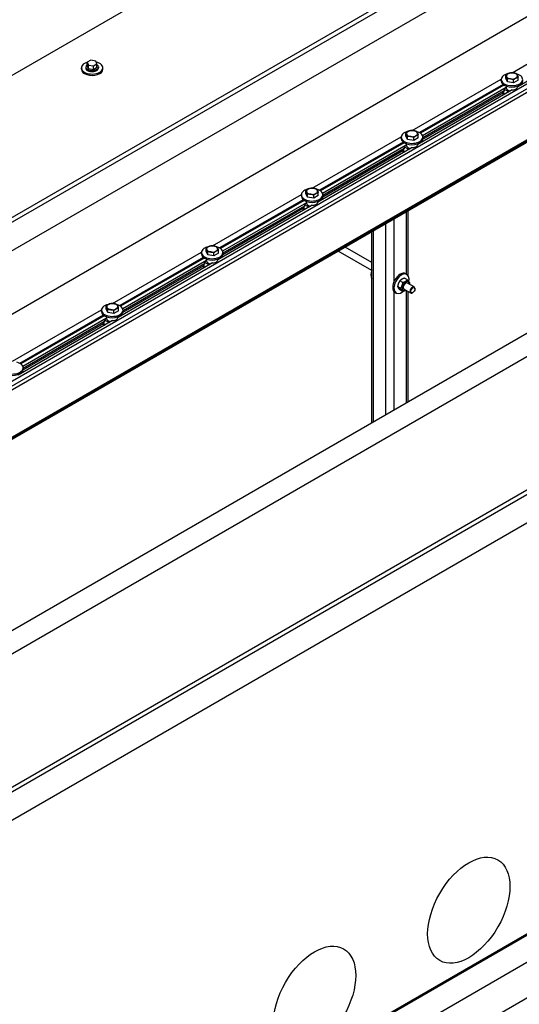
# Model space of a CAD drawing. Header units: millimetres. Extents: x 2241524 to 2686701, y -1965833 to -1461615.
# Tile 90 of 143: x 2341289 to 2341385, y -1954429 to -1954241. Entities that reach past the tile are written whole.
import ezdxf

# ---------------------------------------------------------------- set-up
doc = ezdxf.new("R2010")
doc.units = ezdxf.units.MM
doc.header["$LTSCALE"] = 100
doc.layers.add('CA_PODLAHA OBRYS', color=12, linetype='Continuous', lineweight=25)

msp = doc.modelspace()

# ---------------------------------------------------------------- linework, layer by layer
at = {"layer": 'CA_PODLAHA OBRYS'}
for p, q in [((2339311.15777, -1955529.14356), (2343184.17569, -1953293.05561)), ((2339311.94344, -1955529.59717), (2343184.17569, -1953293.96283)), ((2343188.54574, -1953296.8831), (2339320.58586, -1955530.05077)), ((2339388.54667, -1955569.28797), (2343234.01332, -1953349.10677)), ((2339388.78238, -1955569.42405), (2343234.17616, -1953349.28492)), ((2339393.26072, -1955572.00963), (2343234.17616, -1953354.45606)), ((2341196.77585, -1954331.61524), (2341944.73769, -1953899.77927)), ((2341197.56152, -1954332.06885), (2341944.73769, -1953900.68649)), ((2341944.73769, -1953906.1298), (2341206.20394, -1954332.52246)), ((2342017.01971, -1953941.51132), (2341269.05787, -1954373.34729)), ((2341269.05787, -1954368.81119), (2342007.59162, -1953942.41853)), ((2341538.30472, -1954107.30762), (2341134.53662, -1954340.42324)), ((2341219.83539, -1954336.7637), (2341585.56673, -1954125.60861)), ((2341588.70942, -1954136.67668), (2341238.69157, -1954338.75958)), ((2341589.4951, -1954137.13029), (2341239.47724, -1954339.21319)), ((2341589.4951, -1954137.85606), (2341239.47724, -1954339.93897)), ((2341593.42347, -1954145.06711), (2341250.98621, -1954342.77336)), ((2341593.42347, -1954144.6602), (2341251.26235, -1954342.20701)), ((2341593.42347, -1954144.84164), (2341251.26235, -1954342.38846)), ((2340892.01283, -1954713.50883), (2341841.89293, -1954165.0953)), ((2341383.41204, -1954251.39486), (2341400.41526, -1954241.57805)), ((2341402.49956, -1954243.66335), (2341384.4785, -1954254.06781)), ((2341302.90709, -1954249.02071), (2341302.22667, -1954249.41354)), ((2341303.83655, -1954249.16449), (2341302.90709, -1954249.02071)), ((2341301.10058, -1954250.73672), (2341301.10058, -1954250.46455)), ((2341301.93391, -1954250.28311), (2341301.93391, -1954250.46455)), ((2341302.22667, -1954249.41354), (2341302.47572, -1954249.95017)), ((2341302.22667, -1954250.13932), (2341302.22667, -1954249.41354)), ((2341302.47572, -1954250.67594), (2341302.22667, -1954250.13932)), ((2341302.47572, -1954249.95017), (2341303.40518, -1954250.09396)), ((2341302.47572, -1954250.67594), (2341302.47572, -1954249.95017)), ((2341303.40518, -1954250.81973), (2341302.47572, -1954250.67594)), ((2341303.40518, -1954250.09396), (2341304.0856, -1954249.70112)), ((2341303.40518, -1954250.81973), (2341303.40518, -1954250.09396)), ((2341304.0856, -1954250.42689), (2341303.40518, -1954250.81973)), ((2341304.0856, -1954249.70112), (2341303.83655, -1954249.16449)), ((2341304.0856, -1954250.42689), (2341304.0856, -1954249.70112)), ((2341304.37836, -1954250.28311), (2341304.37836, -1954250.46455)), ((2341305.21169, -1954250.73672), (2341305.21169, -1954250.46455)), ((2341364.32016, -1954262.41756), (2341381.32338, -1954252.60075)), ((2341381.31792, -1954252.9594), (2341381.31792, -1954252.68723)), ((2341382.19615, -1954252.45066), (2341382.19615, -1954251.90166)), ((2341382.51161, -1954253.13039), (2341382.19615, -1954252.45066)), ((2341382.51161, -1954253.13039), (2341382.51161, -1954252.58138)), ((2341383.68893, -1954253.31252), (2341383.68893, -1954252.76352)), ((2341384.55079, -1954252.81492), (2341384.55079, -1954252.26592)), ((2341381.67217, -1954253.62546), (2341365.69646, -1954262.84904)), ((2341381.84353, -1954253.75199), (2341365.8837, -1954262.9664)), ((2341382.27415, -1954254.20647), (2341366.28287, -1954263.43903)), ((2341382.27415, -1954254.29719), (2341381.90033, -1954254.51301)), ((2341381.90033, -1954254.51301), (2341382.80386, -1954255.03466)), ((2341381.90033, -1954254.51301), (2341381.90033, -1954254.92126)), ((2341382.26792, -1954253.95991), (2341382.26792, -1954254.04806)), ((2341382.27415, -1954254.11575), (2341382.27415, -1954254.29719)), ((2341383.68893, -1954253.31252), (2341382.51161, -1954253.13039)), ((2341384.55079, -1954252.81492), (2341383.68893, -1954253.31252)), ((2341384.47903, -1954253.95991), (2341384.47903, -1954254.04806)), ((2341384.70433, -1954253.86386), (2341384.76804, -1954253.90064)), ((2341383.40767, -1954254.68605), (2341365.38661, -1954265.09051)), ((2341381.63266, -1954255.32528), (2341366.31084, -1954264.17134)), ((2341381.90033, -1954254.8759), (2341366.33714, -1954263.86131)), ((2341381.63266, -1954255.03044), (2341381.63266, -1954255.34085)), ((2341381.76284, -1954254.95528), (2341381.76284, -1954255.52229)), ((2341381.76284, -1954255.52229), (2341381.86105, -1954255.57899)), ((2341381.90033, -1954254.92126), (2341381.86105, -1954254.89858)), ((2341383.25624, -1954254.77348), (2341383.25624, -1954254.68276)), ((2341345.22828, -1954273.44027), (2341362.2315, -1954263.62345)), ((2341362.22603, -1954263.9821), (2341362.22603, -1954263.70994)), ((2341363.10427, -1954263.47336), (2341363.10427, -1954262.92436)), ((2341363.41973, -1954264.15309), (2341363.10427, -1954263.47336)), ((2341363.41973, -1954264.15309), (2341363.41973, -1954263.60409)), ((2341364.59705, -1954264.33522), (2341364.59705, -1954263.78622)), ((2341365.45891, -1954263.83763), (2341364.59705, -1954264.33522)), ((2341365.45891, -1954263.83763), (2341365.45891, -1954263.28863)), ((2341366.33714, -1954263.9821), (2341366.33714, -1954263.70994)), ((2341364.31579, -1954265.70875), (2341346.29473, -1954276.11322)), ((2341362.58029, -1954264.64816), (2341346.60457, -1954273.87174)), ((2341362.75165, -1954264.77469), (2341346.79182, -1954273.98911)), ((2341363.18227, -1954265.22917), (2341347.19099, -1954274.46174)), ((2341362.80845, -1954265.8986), (2341347.24526, -1954274.88401)), ((2341362.80845, -1954265.94396), (2341362.76917, -1954265.92128)), ((2341363.18227, -1954265.31989), (2341362.80845, -1954265.53572)), ((2341362.80845, -1954265.53572), (2341363.71197, -1954266.05737)), ((2341362.80845, -1954265.53572), (2341362.80845, -1954265.94396)), ((2341363.17603, -1954264.98261), (2341363.17603, -1954265.07077)), ((2341363.18227, -1954265.13845), (2341363.18227, -1954265.31989)), ((2341364.59705, -1954264.33522), (2341363.41973, -1954264.15309)), ((2341364.16436, -1954265.79618), (2341364.16436, -1954265.70546)), ((2341365.38714, -1954264.98261), (2341365.38714, -1954265.07077)), ((2341365.61245, -1954264.88656), (2341365.67616, -1954264.92334)), ((2341362.54078, -1954266.34799), (2341347.21896, -1954275.19404)), ((2341362.54078, -1954266.05314), (2341362.54078, -1954266.36355)), ((2341362.67096, -1954265.97798), (2341362.67096, -1954266.545)), ((2341362.67096, -1954266.545), (2341362.76917, -1954266.6017)), ((2341326.13639, -1954284.46297), (2341343.13961, -1954274.64616)), ((2341343.13415, -1954275.00481), (2341343.13415, -1954274.73264)), ((2341344.01239, -1954274.49607), (2341344.01239, -1954273.94707)), ((2341344.32785, -1954275.17579), (2341344.01239, -1954274.49607)), ((2341344.32785, -1954275.17579), (2341344.32785, -1954274.62679)), ((2341345.50517, -1954275.35793), (2341344.32785, -1954275.17579)), ((2341345.50517, -1954275.35793), (2341345.50517, -1954274.80892)), ((2341346.36702, -1954274.86033), (2341345.50517, -1954275.35793)), ((2341346.36702, -1954274.86033), (2341346.36702, -1954274.31133)), ((2341347.24526, -1954275.00481), (2341347.24526, -1954274.73264)), ((2341345.22391, -1954276.73146), (2341327.20285, -1954287.13592)), ((2341343.4884, -1954275.67086), (2341327.51269, -1954284.89445)), ((2341343.65977, -1954275.7974), (2341327.69994, -1954285.01181)), ((2341344.09038, -1954276.25187), (2341328.09911, -1954285.48444)), ((2341343.71657, -1954276.92131), (2341328.15338, -1954285.90672)), ((2341343.4489, -1954277.07585), (2341343.4489, -1954277.38626)), ((2341343.57907, -1954277.00069), (2341343.57907, -1954277.5677)), ((2341343.71657, -1954276.96667), (2341343.67728, -1954276.94399)), ((2341344.09038, -1954276.3426), (2341343.71657, -1954276.55842)), ((2341343.71657, -1954276.55842), (2341344.62009, -1954277.08007)), ((2341343.71657, -1954276.55842), (2341343.71657, -1954276.96667)), ((2341344.08415, -1954276.00532), (2341344.08415, -1954276.09347)), ((2341344.09038, -1954276.16115), (2341344.09038, -1954276.3426)), ((2341345.07247, -1954276.81889), (2341345.07247, -1954276.72816)), ((2341346.29526, -1954276.00532), (2341346.29526, -1954276.09347)), ((2341346.52057, -1954275.90926), (2341346.58428, -1954275.94605)), ((2341343.4489, -1954277.37069), (2341328.12708, -1954286.21675)), ((2341343.57907, -1954277.5677), (2341343.67728, -1954277.6244)), ((2341363.22093, -1954289.89109), (2341363.22093, -1954277.97461)), ((2341363.54636, -1954290.16816), (2341363.54636, -1954277.78672)), ((2341359.29256, -1954316.71418), (2341359.29256, -1954280.24266)), ((2341360.86391, -1954291.28228), (2341360.86391, -1954279.33544)), ((2341356.6101, -1954318.26289), (2341356.6101, -1954281.79138)), ((2341356.93553, -1954318.075), (2341356.93553, -1954281.60349)), ((2341356.6101, -1954287.67807), (2341351.51207, -1954284.73473)), ((2341307.04451, -1954295.48568), (2341324.04773, -1954285.66886)), ((2341324.04227, -1954286.02751), (2341324.04227, -1954285.75535)), ((2341324.9205, -1954285.51877), (2341324.9205, -1954284.96977)), ((2341325.23596, -1954286.1985), (2341324.9205, -1954285.51877)), ((2341325.23596, -1954286.1985), (2341325.23596, -1954285.6495)), ((2341326.41328, -1954286.38063), (2341325.23596, -1954286.1985)), ((2341326.41328, -1954286.38063), (2341326.41328, -1954285.83163)), ((2341327.27514, -1954285.88304), (2341326.41328, -1954286.38063)), ((2341327.27514, -1954285.88304), (2341327.27514, -1954285.33403)), ((2341328.15338, -1954286.02751), (2341328.15338, -1954285.75535)), ((2341356.57279, -1954289.19613), (2341350.17874, -1954285.50453)), ((2341326.13202, -1954287.75416), (2341308.11097, -1954298.15862)), ((2341324.39652, -1954286.69357), (2341308.42081, -1954295.91715)), ((2341324.56788, -1954286.8201), (2341308.60805, -1954296.03451)), ((2341324.9985, -1954287.27458), (2341309.00722, -1954296.50715)), ((2341324.35701, -1954288.3934), (2341309.03519, -1954297.23945)), ((2341324.62468, -1954287.94401), (2341309.06149, -1954296.92942)), ((2341324.35701, -1954288.09855), (2341324.35701, -1954288.40896)), ((2341324.48719, -1954288.02339), (2341324.48719, -1954288.5904)), ((2341324.62468, -1954287.98937), (2341324.5854, -1954287.96669)), ((2341324.9985, -1954287.3653), (2341324.62468, -1954287.58112)), ((2341324.62468, -1954287.58112), (2341325.52821, -1954288.10277)), ((2341324.62468, -1954287.58112), (2341324.62468, -1954287.98937)), ((2341324.99227, -1954287.02802), (2341324.99227, -1954287.11617)), ((2341324.9985, -1954287.18386), (2341324.9985, -1954287.3653)), ((2341325.98059, -1954287.84159), (2341325.98059, -1954287.75087)), ((2341327.20338, -1954287.02802), (2341327.20338, -1954287.11617)), ((2341327.42868, -1954286.93197), (2341327.49239, -1954286.96875)), ((2341324.48719, -1954288.5904), (2341324.5854, -1954288.64711)), ((2341363.07019, -1954289.80406), (2341363.3059, -1954289.94014)), ((2341362.09445, -1954292.60945), (2341361.52375, -1954292.27996)), ((2341362.52537, -1954291.4988), (2341361.95468, -1954291.16931)), ((2341363.38723, -1954291.0012), (2341362.81654, -1954290.67171)), ((2341364.69349, -1954292.34502), (2341363.39712, -1954291.59656)), ((2341360.86391, -1954315.80696), (2341360.86391, -1954293.24699)), ((2341361.01464, -1954293.36439), (2341361.25034, -1954293.50047)), ((2341362.52537, -1954293.22251), (2341361.95468, -1954292.89302)), ((2341364.02682, -1954293.49972), (2341362.73045, -1954292.75126)), ((2341363.22093, -1954314.44613), (2341363.22093, -1954293.03444)), ((2341363.54636, -1954314.25824), (2341363.54636, -1954293.22233)), ((2341364.43872, -1954293.42134), (2341364.36016, -1954293.4667)), ((2341364.83156, -1954292.74093), (2341364.83156, -1954292.65021)), ((2341305.82862, -1954296.54148), (2341305.82862, -1954295.99247)), ((2341287.95263, -1954306.50838), (2341304.95585, -1954296.69156)), ((2341305.30464, -1954297.71627), (2341289.32893, -1954306.93985)), ((2341305.476, -1954297.84281), (2341289.51617, -1954307.05722)), ((2341304.95038, -1954297.05022), (2341304.95038, -1954296.77805)), ((2341306.14408, -1954297.2212), (2341305.82862, -1954296.54148)), ((2341306.14408, -1954297.2212), (2341306.14408, -1954296.6722)), ((2341307.3214, -1954297.40333), (2341306.14408, -1954297.2212)), ((2341307.3214, -1954297.40333), (2341307.3214, -1954296.85433)), ((2341308.18326, -1954296.90574), (2341307.3214, -1954297.40333)), ((2341308.18326, -1954296.90574), (2341308.18326, -1954296.35674)), ((2341309.06149, -1954297.05022), (2341309.06149, -1954296.77805)), ((2341307.04014, -1954298.77687), (2341289.01908, -1954309.18133)), ((2341305.90662, -1954298.29728), (2341289.91534, -1954307.52985)), ((2341305.26513, -1954299.4161), (2341289.94331, -1954308.26216)), ((2341305.5328, -1954298.96671), (2341289.96961, -1954307.95213)), ((2341305.26513, -1954299.12125), (2341305.26513, -1954299.43166)), ((2341305.39531, -1954299.0461), (2341305.39531, -1954299.61311)), ((2341305.39531, -1954299.61311), (2341305.49352, -1954299.66981)), ((2341305.5328, -1954299.01208), (2341305.49352, -1954298.9894)), ((2341305.90662, -1954298.388), (2341305.5328, -1954298.60383)), ((2341305.5328, -1954298.60383), (2341306.43632, -1954299.12548)), ((2341305.5328, -1954298.60383), (2341305.5328, -1954299.01208)), ((2341305.90038, -1954298.05073), (2341305.90038, -1954298.13888)), ((2341305.90662, -1954298.20656), (2341305.90662, -1954298.388)), ((2341306.88871, -1954298.86429), (2341306.88871, -1954298.77357)), ((2341308.11149, -1954298.05073), (2341308.11149, -1954298.13888)), ((2341308.3368, -1954297.95467), (2341308.40051, -1954297.99146)), ((2341289.96961, -1954308.07292), (2341289.96961, -1954307.80075))]:
    msp.add_line(p, q, dxfattribs=at)
for centre, major_axis, ratio, start_param, end_param in [((2341303.15614, -1954250.46455), (2.05556, 0), 0.577350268, 2.025897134, 7.468202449), ((2341303.15614, -1954250.73672), (2.05556, 0), 0.577350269, 3.141592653, 6.283185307), ((2341303.15614, -1954250.28311), (-1.22222, 0), 0.577350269, -0.706760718, 3.848353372), ((2341303.15614, -1954250.46455), (1.22222, 0), 0.577350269, 3.141592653, 6.283185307), ((2341383.37347, -1954252.68723), (2.05556, 0), 0.57735027, 1.950577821, 7.40894175), ((2341383.37347, -1954252.00681), (-1.05556, 0), 0.577350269, -0.785398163, 0.261799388), ((2341383.37347, -1954252.00681), (1.05556, 0), 0.577350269, 3.403392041, 4.450589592), ((2341383.37347, -1954252.00681), (1.05556, 0), 0.577350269, 1.308996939, 2.35619449), ((2341383.37347, -1954252.00681), (-1.05556, 0), 0.577350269, 1.308996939, 2.35619449), ((2341383.37347, -1954252.00681), (1.05556, 0), 0.577350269, 0.261799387, 1.308996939), ((2341383.37347, -1954252.00681), (1.05556, 0), 0.577350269, -0.785398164, 0.261799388), ((2341383.37347, -1954252.9594), (2.05556, 0), 0.577350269, 3.141592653, 6.283185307), ((2341383.37347, -1954254.04806), (-1.10556, 0), 0.577350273, 0, 0.106236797), ((2341383.37347, -1954254.22951), (-1.10556, 0), 0.577350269, 0.106236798, 1.341215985), ((2341383.37347, -1954254.04806), (1.10556, 0), 0.577350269, 4.606152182, 6.283185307), ((2341382.07711, -1954255.34085), (0.44444, 0), 0.577350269, 3.141592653, 3.926990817), ((2341364.28159, -1954263.70994), (2.05556, 0), 0.577350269, 1.950577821, 7.408941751), ((2341364.28159, -1954263.9821), (2.05556, 0), 0.577350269, 3.141592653, 6.283185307), ((2341364.28159, -1954263.02952), (1.05556, 0), 0.577350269, 2.35619449, 3.403392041), ((2341364.28159, -1954263.02952), (-1.05556, 0), 0.577350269, 0.261799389, 1.30899694), ((2341364.28159, -1954263.02952), (1.05556, 0), 0.57735027, 1.308996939, 2.356194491), ((2341364.28159, -1954263.02952), (-1.05556, 0), 0.57735027, 1.308996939, 2.356194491), ((2341364.28159, -1954263.02952), (-1.05556, 0), 0.577350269, 3.403392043, 4.450589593), ((2341364.28159, -1954263.02952), (1.05556, 0), 0.577350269, -0.785398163, 0.261799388), ((2341364.28159, -1954265.07077), (1.10556, 0), 0.577350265, 3.141592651, 3.24782945), ((2341364.28159, -1954265.25221), (-1.10556, 0), 0.577350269, 0.106236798, 1.341215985), ((2341364.28159, -1954265.07077), (1.10556, 0), 0.577350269, 4.606152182, 6.283185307), ((2341362.98523, -1954266.36355), (-0.44444, 0), 0.577350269, 0.000000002, 0.785398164), ((2341345.1897, -1954274.05222), (1.05556, 0), 0.577350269, 1.308996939, 2.35619449), ((2341345.1897, -1954274.05222), (1.05556, 0), 0.577350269, 0.261799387, 1.308996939), ((2341345.1897, -1954274.73264), (2.05556, 0), 0.577350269, 1.950577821, 7.408941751), ((2341345.1897, -1954275.00481), (2.05556, 0), 0.577350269, 3.141592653, 6.283185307), ((2341345.1897, -1954274.05222), (1.05556, 0), 0.577350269, 2.35619449, 3.403392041), ((2341345.1897, -1954274.05222), (1.05556, 0), 0.577350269, 3.403392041, 4.450589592), ((2341345.1897, -1954274.05222), (-1.05556, 0), 0.577350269, 1.308996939, 2.35619449), ((2341345.1897, -1954274.05222), (-1.05556, 0), 0.577350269, 2.35619449, 3.403392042), ((2341345.1897, -1954276.09347), (1.10556, 0), 0.577350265, 3.141592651, 3.24782945), ((2341345.1897, -1954276.27491), (-1.10556, 0), 0.577350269, 0.106236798, 1.341215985), ((2341345.1897, -1954276.09347), (1.10556, 0), 0.577350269, 4.606152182, 6.283185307), ((2341343.89334, -1954277.38626), (0.44444, 0), 0.577350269, 3.141592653, 3.926990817), ((2341326.09782, -1954285.75535), (2.05556, 0), 0.57735027, 1.950577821, 7.40894175), ((2341326.09782, -1954285.07492), (1.05556, 0), 0.577350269, 2.35619449, 3.403392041), ((2341326.09782, -1954285.07492), (1.05556, 0), 0.57735027, 1.308996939, 2.356194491), ((2341326.09782, -1954285.07492), (-1.05556, 0), 0.577350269, 3.403392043, 4.450589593), ((2341326.09782, -1954286.02751), (2.05556, 0), 0.577350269, 3.141592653, 6.283185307), ((2341326.09782, -1954285.07492), (-1.05556, 0), 0.577350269, 0.261799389, 1.30899694), ((2341326.09782, -1954285.07492), (-1.05556, 0), 0.57735027, 1.308996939, 2.356194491), ((2341326.09782, -1954285.07492), (1.05556, 0), 0.577350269, -0.785398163, 0.261799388), ((2341324.80146, -1954288.40896), (0.44444, 0), 0.577350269, 3.141592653, 3.926990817), ((2341326.09782, -1954287.11617), (-1.10556, 0), 0.577350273, 0, 0.106236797), ((2341326.09782, -1954287.29762), (-1.10556, 0), 0.577350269, 0.106236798, 1.341215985), ((2341326.09782, -1954287.11617), (1.10556, 0), 0.577350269, 4.606152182, 6.283185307), ((2341357.87834, -1954289.1801), (1.02778, 1.78016), 0.577350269, 1.845791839, 2.866597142), ((2341362.04242, -1954291.58422), (1.02778, 1.78016), 0.577350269, 0, 3.141592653), ((2341362.27812, -1954291.72031), (1.02778, 1.78016), 0.577350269, -1.055729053, 4.111411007), ((2341363.06379, -1954292.17392), (0.47778, 0.82754), 0.577350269, -0.79865012, 3.940242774), ((2341363.06379, -1954292.17392), (0.33335, 0.57737), 0.577350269, -0.008471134, 3.150063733), ((2341364.36016, -1954292.92237), (0.33333, 0.57735), 0.577350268, -0.785398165, 3.926990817), ((2341307.00594, -1954296.77805), (2.05556, 0), 0.577350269, 1.950577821, 7.408941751), ((2341307.00594, -1954296.09763), (-1.05556, 0), 0.577350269, -0.785398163, 0.261799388), ((2341307.00594, -1954296.09763), (1.05556, 0), 0.577350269, 1.308996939, 2.35619449), ((2341307.00594, -1954296.09763), (1.05556, 0), 0.577350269, 0.261799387, 1.308996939), ((2341307.00594, -1954296.09763), (1.05556, 0), 0.577350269, -0.785398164, 0.261799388), ((2341307.00594, -1954297.05022), (-2.05556, 0), 0.577350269, 0, 3.141592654), ((2341307.00594, -1954296.09763), (1.05556, 0), 0.577350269, 3.403392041, 4.450589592), ((2341307.00594, -1954296.09763), (-1.05556, 0), 0.577350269, 1.308996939, 2.35619449), ((2341305.70958, -1954299.43166), (0.44444, 0), 0.577350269, 3.141592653, 3.926990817), ((2341307.00594, -1954298.13888), (1.10556, 0), 0.577350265, 3.141592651, 3.24782945), ((2341307.00594, -1954298.32032), (-1.10556, 0), 0.577350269, 0.106236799, 1.341215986), ((2341307.00594, -1954298.13888), (1.10556, 0), 0.577350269, 4.606152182, 6.283185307), ((2341287.91406, -1954307.80075), (-2.05556, 0), 0.577350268, -1.191014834, 4.267349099), ((2341287.91406, -1954308.07292), (2.05556, 0), 0.577350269, 3.141592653, 6.283185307)]:
    msp.add_ellipse(centre, major_axis=major_axis, ratio=ratio, start_param=start_param, end_param=end_param, dxfattribs=at)
for centre, major_axis in [((2341364.43872, -1954292.96773), (0.27778, 0.48113)), ((2341375.12389, -1954411.45046), (5.55556, 9.6225)), ((2341345.66111, -1954428.4608), (5.55556, 9.6225))]:
    msp.add_ellipse(centre, major_axis=major_axis, ratio=0.577350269, dxfattribs=at)
msp.add_open_spline([(2343254.66193, -1953740.87297), (2343254.66229, -1953745.31058), (2343254.07348, -1953749.77058), (2343249.62209, -1953767.0914), (2343241.64408, -1953780.592), (2343207.56415, -1953819.24915), (2343173.39735, -1953846.22678), (2343104.56531, -1953892.26587), (2343083.04902, -1953905.93933), (2342994.33539, -1953960.89716), (2342912.24411, -1954008.17999), (2342786.35272, -1954081.39956), (2342747.81766, -1954103.91279), (2342636.0254, -1954170.42159), (2342566.19179, -1954213.41577), (2342464.95141, -1954280.0778), (2342433.40289, -1954301.51972), (2342374.14426, -1954343.1636), (2342347.37581, -1954362.54564), (2342294.21273, -1954401.95403), (2342268.85096, -1954421.18477), (2342204.17975, -1954470.61107), (2342165.04518, -1954500.8796), (2342082.7661, -1954563.26115), (2342044.79058, -1954591.54212), (2341954.6114, -1954656.81733), (2341904.24832, -1954691.99725), (2341774.00562, -1954779.7121), (2341694.54615, -1954830.39854), (2341482.21426, -1954960.13506), (2341346.26044, -1955037.84254), (2341121.79864, -1955161.88903), (2341032.95188, -1955209.91181), (2340857.14551, -1955303.96866), (2340769.56211, -1955350.39021), (2340679.45278, -1955398.21163)], degree=3, knots=[34.314165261, 34.314165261, 34.314165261, 34.314165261, 55.644998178, 55.644998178, 116.35404601, 116.35404601, 215.116550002, 215.116550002, 256.18861802, 256.18861802, 388.553161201, 388.553161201, 449.661412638, 449.661412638, 563.447918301, 563.447918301, 617.297262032, 617.297262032, 665.142131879, 665.142131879, 711.169632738, 711.169632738, 782.510167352, 782.510167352, 847.641816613, 847.641816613, 929.767257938, 929.767257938, 1052.452364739, 1052.452364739, 1246.51843097, 1246.51843097, 1372.097643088, 1372.097643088, 1491.456414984, 1491.456414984, 1491.456414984, 1491.456414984], dxfattribs=at)
for points, weights in [([(2341382.19615, -1954251.90166), (2341382.42709, -1954251.69135), (2341382.62708, -1954251.57588)], [1, 1.0379548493, 1]), ([(2341382.35388, -1954252.16454), (2341382.28068, -1954252.00681), (2341382.19615, -1954251.90166)], [1, 1.0379548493, 1]), ([(2341382.51161, -1954252.58138), (2341382.42709, -1954252.32227), (2341382.35388, -1954252.16454)], [1, 1.0379548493, 1]), ([(2341383.10027, -1954252.59547), (2341382.82708, -1954252.55321), (2341382.51161, -1954252.58138)], [1, 1.0379548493, 1]), ([(2341382.62708, -1954251.57588), (2341382.82708, -1954251.46042), (2341383.05801, -1954251.40406)], [1, 1.0379548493, 1]), ([(2341383.05801, -1954251.40406), (2341383.37347, -1954251.37589), (2341383.64667, -1954251.41815)], [1, 1.0379548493, 1]), ([(2341383.68893, -1954252.76352), (2341383.37347, -1954252.63774), (2341383.10027, -1954252.59547)], [1, 1.0379548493, 1]), ([(2341383.64667, -1954251.41815), (2341383.91987, -1954251.46042), (2341384.23533, -1954251.5862)], [1, 1.0379548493, 1]), ([(2341384.11986, -1954252.43774), (2341383.91987, -1954252.55321), (2341383.68893, -1954252.76352)], [1, 1.0379548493, 1]), ([(2341384.55079, -1954252.26592), (2341384.31986, -1954252.32227), (2341384.11986, -1954252.43774)], [1, 1.0379548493, 1]), ([(2341384.23533, -1954251.5862), (2341384.31986, -1954251.69135), (2341384.39306, -1954251.84908)], [1, 1.0379548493, 1]), ([(2341384.39306, -1954251.84908), (2341384.46626, -1954252.00681), (2341384.55079, -1954252.26592)], [1, 1.0379548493, 1]), ([(2341363.10427, -1954262.92436), (2341363.3352, -1954262.71405), (2341363.5352, -1954262.59859)], [1, 1.0379548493, 1]), ([(2341363.262, -1954263.18725), (2341363.1888, -1954263.02952), (2341363.10427, -1954262.92436)], [1, 1.0379548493, 1]), ([(2341363.41973, -1954263.60409), (2341363.3352, -1954263.34498), (2341363.262, -1954263.18725)], [1, 1.0379548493, 1]), ([(2341364.00839, -1954263.61818), (2341363.73519, -1954263.57591), (2341363.41973, -1954263.60409)], [1, 1.0379548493, 1]), ([(2341363.5352, -1954262.59859), (2341363.73519, -1954262.48312), (2341363.96613, -1954262.42677)], [1, 1.0379548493, 1]), ([(2341363.96613, -1954262.42677), (2341364.28159, -1954262.39859), (2341364.55479, -1954262.44086)], [1, 1.0379548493, 1]), ([(2341364.59705, -1954263.78622), (2341364.28159, -1954263.66044), (2341364.00839, -1954263.61818)], [1, 1.0379548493, 1]), ([(2341364.55479, -1954262.44086), (2341364.82798, -1954262.48312), (2341365.14345, -1954262.6089)], [1, 1.0379548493, 1]), ([(2341365.02798, -1954263.46044), (2341364.82798, -1954263.57591), (2341364.59705, -1954263.78622)], [1, 1.0379548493, 1]), ([(2341365.45891, -1954263.28863), (2341365.22797, -1954263.34498), (2341365.02798, -1954263.46044)], [1, 1.0379548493, 1]), ([(2341365.14345, -1954262.6089), (2341365.22797, -1954262.71405), (2341365.30118, -1954262.87179)], [1, 1.0379548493, 1]), ([(2341365.30118, -1954262.87179), (2341365.37438, -1954263.02952), (2341365.45891, -1954263.28863)], [1, 1.0379548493, 1]), ([(2341344.44331, -1954273.62129), (2341344.64331, -1954273.50582), (2341344.87424, -1954273.44947)], [1, 1.0379548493, 1]), ([(2341344.87424, -1954273.44947), (2341345.1897, -1954273.4213), (2341345.4629, -1954273.46356)], [1, 1.0379548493, 1]), ([(2341345.4629, -1954273.46356), (2341345.7361, -1954273.50582), (2341346.05156, -1954273.6316)], [1, 1.0379548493, 1]), ([(2341344.01239, -1954273.94707), (2341344.24332, -1954273.73676), (2341344.44331, -1954273.62129)], [1, 1.0379548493, 1]), ([(2341344.17012, -1954274.20995), (2341344.09691, -1954274.05222), (2341344.01239, -1954273.94707)], [1, 1.0379548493, 1]), ([(2341344.32785, -1954274.62679), (2341344.24332, -1954274.36768), (2341344.17012, -1954274.20995)], [1, 1.0379548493, 1]), ([(2341344.91651, -1954274.64088), (2341344.64331, -1954274.59862), (2341344.32785, -1954274.62679)], [1, 1.0379548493, 1]), ([(2341345.50517, -1954274.80892), (2341345.1897, -1954274.68314), (2341344.91651, -1954274.64088)], [1, 1.0379548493, 1]), ([(2341345.9361, -1954274.48315), (2341345.7361, -1954274.59862), (2341345.50517, -1954274.80892)], [1, 1.0379548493, 1]), ([(2341346.36702, -1954274.31133), (2341346.13609, -1954274.36768), (2341345.9361, -1954274.48315)], [1, 1.0379548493, 1]), ([(2341346.05156, -1954273.6316), (2341346.13609, -1954273.73676), (2341346.20929, -1954273.89449)], [1, 1.0379548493, 1]), ([(2341346.20929, -1954273.89449), (2341346.2825, -1954274.05222), (2341346.36702, -1954274.31133)], [1, 1.0379548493, 1]), ([(2341324.9205, -1954284.96977), (2341325.15144, -1954284.75946), (2341325.35143, -1954284.64399)], [1, 1.0379548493, 1]), ([(2341325.35143, -1954284.64399), (2341325.55143, -1954284.52853), (2341325.78236, -1954284.47218)], [1, 1.0379548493, 1]), ([(2341325.78236, -1954284.47218), (2341326.09782, -1954284.444), (2341326.37102, -1954284.48626)], [1, 1.0379548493, 1]), ([(2341326.37102, -1954284.48626), (2341326.64422, -1954284.52853), (2341326.95968, -1954284.65431)], [1, 1.0379548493, 1]), ([(2341326.95968, -1954284.65431), (2341327.04421, -1954284.75946), (2341327.11741, -1954284.91719)], [1, 1.0379548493, 1]), ([(2341325.07823, -1954285.23265), (2341325.00503, -1954285.07492), (2341324.9205, -1954284.96977)], [1, 1.0379548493, 1]), ([(2341325.23596, -1954285.6495), (2341325.15144, -1954285.39039), (2341325.07823, -1954285.23265)], [1, 1.0379548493, 1]), ([(2341325.82462, -1954285.66358), (2341325.55143, -1954285.62132), (2341325.23596, -1954285.6495)], [1, 1.0379548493, 1]), ([(2341326.41328, -1954285.83163), (2341326.09782, -1954285.70585), (2341325.82462, -1954285.66358)], [1, 1.0379548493, 1]), ([(2341326.84421, -1954285.50585), (2341326.64422, -1954285.62132), (2341326.41328, -1954285.83163)], [1, 1.0379548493, 1]), ([(2341327.27514, -1954285.33403), (2341327.04421, -1954285.39039), (2341326.84421, -1954285.50585)], [1, 1.0379548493, 1]), ([(2341327.11741, -1954284.91719), (2341327.19061, -1954285.07492), (2341327.27514, -1954285.33403)], [1, 1.0379548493, 1]), ([(2341361.95468, -1954291.16931), (2341361.61482, -1954291.65281), (2341361.52375, -1954292.27996)], [1, 1.15470053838, 1]), ([(2341361.52375, -1954292.27996), (2341361.61482, -1954292.51467), (2341361.95468, -1954292.89302)], [1, 1.15470053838, 1]), ([(2341362.81654, -1954290.67171), (2341362.26121, -1954290.84869), (2341361.95468, -1954291.16931)], [1, 1.15470053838, 1]), ([(2341362.09445, -1954292.60945), (2341362.43431, -1954292.12595), (2341362.52537, -1954291.4988)], [1, 1.15470053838, 1]), ([(2341362.52537, -1954291.4988), (2341363.0807, -1954291.32182), (2341363.38723, -1954291.0012)], [1, 1.15470053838, 1]), ([(2341363.38723, -1954291.0012), (2341363.72709, -1954291.37956), (2341363.81816, -1954291.61426)], [1, 1.15470053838, 1]), ([(2341363.81816, -1954291.61426), (2341363.8025, -1954291.72211), (2341363.78241, -1954291.81901)], [1, 1.02358148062, 1.03997376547]), ([(2341362.52537, -1954293.22251), (2341362.43431, -1954292.9878), (2341362.09445, -1954292.60945)], [1, 1.15470053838, 1]), ([(2341363.10024, -1954292.96476), (2341362.8771, -1954293.11042), (2341362.52537, -1954293.22251)], [1.07429482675, 1.09272359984, 1]), ([(2341305.82862, -1954295.99247), (2341306.05955, -1954295.78217), (2341306.25955, -1954295.6667)], [1, 1.0379548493, 1]), ([(2341305.98635, -1954296.25536), (2341305.91315, -1954296.09763), (2341305.82862, -1954295.99247)], [1, 1.0379548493, 1]), ([(2341306.25955, -1954295.6667), (2341306.45954, -1954295.55123), (2341306.69048, -1954295.49488)], [1, 1.0379548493, 1]), ([(2341306.69048, -1954295.49488), (2341307.00594, -1954295.4667), (2341307.27914, -1954295.50897)], [1, 1.0379548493, 1]), ([(2341307.27914, -1954295.50897), (2341307.55233, -1954295.55123), (2341307.8678, -1954295.67701)], [1, 1.0379548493, 1]), ([(2341307.8678, -1954295.67701), (2341307.95232, -1954295.78217), (2341308.02553, -1954295.9399)], [1, 1.0379548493, 1]), ([(2341308.02553, -1954295.9399), (2341308.09873, -1954296.09763), (2341308.18326, -1954296.35674)], [1, 1.0379548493, 1]), ([(2341306.14408, -1954296.6722), (2341306.05955, -1954296.41309), (2341305.98635, -1954296.25536)], [1, 1.0379548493, 1]), ([(2341306.73274, -1954296.68629), (2341306.45954, -1954296.64402), (2341306.14408, -1954296.6722)], [1, 1.0379548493, 1]), ([(2341307.3214, -1954296.85433), (2341307.00594, -1954296.72855), (2341306.73274, -1954296.68629)], [1, 1.0379548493, 1]), ([(2341307.75233, -1954296.52856), (2341307.55233, -1954296.64402), (2341307.3214, -1954296.85433)], [1, 1.0379548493, 1]), ([(2341308.18326, -1954296.35674), (2341307.95232, -1954296.41309), (2341307.75233, -1954296.52856)], [1, 1.0379548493, 1])]:
    msp.add_rational_spline(points, weights, degree=2, dxfattribs=at)

doc.saveas('drawing.dxf')
